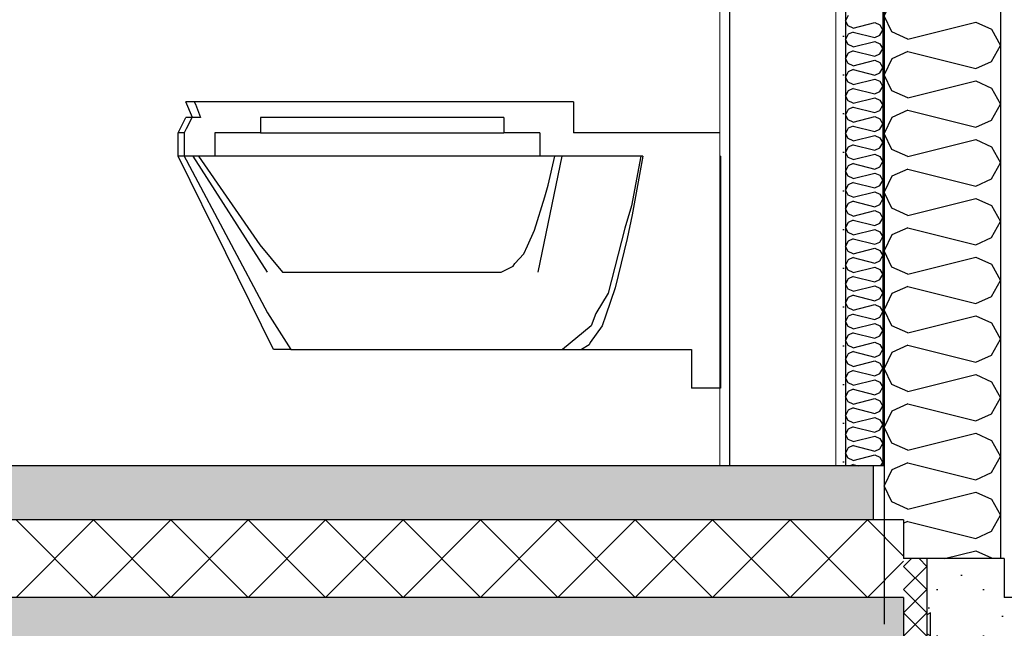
# Model space of a CAD drawing. Header units: millimetres. Extents: x -82116 to -59237, y -2070 to 13065.
# Tile 50 of 66: x -62595 to -61323, y 3610 to 4396. Entities that reach past the tile are written whole.
import ezdxf
from ezdxf.enums import TextEntityAlignment as Align

# ---------------------------------------------------------------- set-up
doc = ezdxf.new("R2010")
doc.units = ezdxf.units.MM
doc.header["$LTSCALE"] = 0.5
doc.header["$MEASUREMENT"] = 0
doc.linetypes.add('Akselinje', pattern=[1500, 1000, -200, 100, -200])
doc.linetypes.add('PLINE', pattern=[0])
for name, color, linetype in [('216- Direkte fundamentering', 7, 'Continuous'), ('216- Direkte fundamentering (Skravur)', 7, 'Continuous'), ('232- Ikke-bærende yttervegger', 7, 'Continuous'), ('232- Ikke-bærende yttervegger (Skravur)', 7, 'Continuous'), ('232- Ikke-bærende yttervegger (Skravur)(Nye konstruksjoner)', 7, 'Continuous'), ('232- Ikke-bærende yttervegger(Nye konstruksjoner)', 7, 'Continuous'), ('24-- Innervegger (Skravur)(Nye konstruksjoner)', 7, 'Continuous'), ('24-- Innervegger(Nye konstruksjoner)', 7, 'Continuous'), ('252- Gulv på grunn_ bunnplate', 7, 'Continuous'), ('252- Gulv på grunn_ bunnplate (Skravur)', 7, 'Continuous'), ('315- Utstyr for sanitærinstallasjoner(Nye konstruksjoner)', 7, 'Continuous'), ('82-- Modullinjer', 7, 'Continuous')]:
    doc.layers.add(name, color=color, linetype=linetype)
doc.layers.add('236- Innvendig kledning og overflate(Nye konstruksjoner)', color=7, linetype='Continuous', lineweight=0)
doc.styles.add('GENERATED_STYLE_1', font='arial.ttf')
pattern_1 = [(0, (0, 0), (0, 311.7692), [30, -150]), (0, (90, 155.9), (0, 311.7692), [30, -150]), (60, (0, 0), (-270, 155.8846), [30, -150]), (60, (180, 0), (-270, 155.8846), [30, -150]), (120, (30, 0), (270, 155.8846), [30, -150]), (120, (210, 0), (270, 155.8846), [30, -150]), (0, (0, 30), (0, 60.000002), [0, -60, 0, -90.000004]), (45, (30, 30), (-42.42641, 42.42641), [0, -45, 0, -75.000003])]
pattern_2 = [(270, (0, 0), (86.60254, 0), [0, -50]), (270, (43.3, -25), (86.60254, 0), [0, -50])]

# ---------------------------------------------------------------- blocks, each defined once
blk = doc.blocks.new('*X3')
at = {"layer": '216- Direkte fundamentering (Skravur)', "linetype": 'PLINE'}
for p, q in [((-61443.2, 3700), (-61453.2, 3690)), ((-61423.2, 3660), (-61453.2, 3690)), ((-61423.2, 3690), (-61453.2, 3660)), ((-61423.2, 3690), (-61433.2, 3700)), ((-61423.2, 3630), (-61453.2, 3660)), ((-61423.2, 3660), (-61453.2, 3630)), ((-61423.2, 3600), (-61453.2, 3630)), ((-61423.2, 3630), (-61453.2, 3600)), ((-61423.2, 3570), (-61453.2, 3600)), ((-61423.2, 3600), (-61453.2, 3570)), ((-61423.2, 3540), (-61453.2, 3570)), ((-61423.2, 3570), (-61453.2, 3540)), ((-61423.2, 3510), (-61453.2, 3540)), ((-61423.2, 3540), (-61453.2, 3510)), ((-61423.2, 3480), (-61453.2, 3510)), ((-61423.2, 3510), (-61453.2, 3480)), ((-61423.2, 3450), (-61453.2, 3480)), ((-61423.2, 3480), (-61453.2, 3450)), ((-61423.2, 3420), (-61453.2, 3450)), ((-61423.2, 3450), (-61453.2, 3420)), ((-61423.2, 3390), (-61453.2, 3420)), ((-61423.2, 3420), (-61453.2, 3390)), ((-61423.2, 3360), (-61453.2, 3390)), ((-61423.2, 3390), (-61453.2, 3360)), ((-61423.2, 3330), (-61453.2, 3360)), ((-61423.2, 3360), (-61453.2, 3330)), ((-61423.2, 3300), (-61453.2, 3330)), ((-61423.2, 3330), (-61453.2, 3300)), ((-61423.2, 3270), (-61453.2, 3300)), ((-61423.2, 3300), (-61453.2, 3270)), ((-61423.2, 3240), (-61453.2, 3270)), ((-61423.2, 3270), (-61453.2, 3240)), ((-61423.2, 3210), (-61453.2, 3240)), ((-61423.2, 3240), (-61453.2, 3210)), ((-61423.2, 3180), (-61453.2, 3210)), ((-61423.2, 3210), (-61453.2, 3180)), ((-61423.2, 3150), (-61453.2, 3180)), ((-61423.2, 3180), (-61453.2, 3150)), ((-61423.2, 3120), (-61453.2, 3150)), ((-61423.2, 3150), (-61453.2, 3120)), ((-61423.2, 3090), (-61453.2, 3120)), ((-61423.2, 3120), (-61453.2, 3090)), ((-61423.2, 3060), (-61453.2, 3090)), ((-61423.2, 3090), (-61453.2, 3060)), ((-61423.2, 3030), (-61453.2, 3060)), ((-61423.2, 3060), (-61453.2, 3030)), ((-61423.2, 3000), (-61453.2, 3030)), ((-61423.2, 3030), (-61453.2, 3000)), ((-61423.2, 2970), (-61453.2, 3000)), ((-61423.2, 3000), (-61453.2, 2970)), ((-61423.2, 2940), (-61453.2, 2970)), ((-61423.2, 2970), (-61453.2, 2940)), ((-61423.2, 2910), (-61453.2, 2940)), ((-61423.2, 2940), (-61453.2, 2910)), ((-61423.2, 2880), (-61453.2, 2910)), ((-61423.2, 2910), (-61453.2, 2880)), ((-61423.2, 2850), (-61453.2, 2880)), ((-61423.2, 2880), (-61453.2, 2850)), ((-61423.2, 2820), (-61453.2, 2850)), ((-61423.2, 2850), (-61453.2, 2820)), ((-61423.2, 2790), (-61453.2, 2820)), ((-61423.2, 2820), (-61453.2, 2790)), ((-61423.2, 2760), (-61453.2, 2790)), ((-61423.2, 2790), (-61453.2, 2760)), ((-61423.2, 2730), (-61453.2, 2760)), ((-61423.2, 2760), (-61453.2, 2730)), ((-61423.2, 2700), (-61453.2, 2730)), ((-61423.2, 2730), (-61453.2, 2700)), ((-61423.2, 2670), (-61453.2, 2700)), ((-61423.2, 2700), (-61453.2, 2670)), ((-61423.2, 2640), (-61453.2, 2670)), ((-61423.2, 2670), (-61453.2, 2640)), ((-61423.2, 2610), (-61453.2, 2640)), ((-61423.2, 2640), (-61453.2, 2610)), ((-61423.2, 2580), (-61453.2, 2610)), ((-61423.2, 2610), (-61453.2, 2580)), ((-61423.2, 2550), (-61453.2, 2580)), ((-61423.2, 2580), (-61453.2, 2550)), ((-61423.2, 2520), (-61453.2, 2550)), ((-61423.2, 2550), (-61453.2, 2520)), ((-61423.2, 2490), (-61453.2, 2520)), ((-61423.2, 2520), (-61453.2, 2490)), ((-61423.2, 2460), (-61453.2, 2490)), ((-61423.2, 2490), (-61453.2, 2460)), ((-61423.2, 2430), (-61453.2, 2460)), ((-61423.2, 2460), (-61453.2, 2430)), ((-61423.2, 2400), (-61453.2, 2430)), ((-61423.2, 2430), (-61453.2, 2400)), ((-61423.2, 2370), (-61453.2, 2400)), ((-61423.2, 2400), (-61453.2, 2370)), ((-61433.2, 2350), (-61453.2, 2370)), ((-61423.2, 2370), (-61443.2, 2350))]:
    blk.add_line(p, q, dxfattribs=at)
blk = doc.blocks.new('*X14')
at = {"layer": '232- Ikke-bærende yttervegger (Skravur)(Nye konstruksjoner)', "linetype": 'PLINE'}
for p, q in [((-61525, 4401.5), (-61528.2, 4394.9)), ((-61525, 4388.3), (-61528.2, 4394.9)), ((-61518.5, 4385.3), (-61490.4, 4392.4)), ((-61490.4, 4392.4), (-61483.9, 4389.4)), ((-61483.9, 4389.4), (-61480.2, 4382.8)), ((-61525, 4377.3), (-61528.2, 4370.6)), ((-61518.5, 4385.3), (-61525, 4388.3)), ((-61518.5, 4380.2), (-61525, 4377.3)), ((-61518.5, 4380.2), (-61490.4, 4373.2)), ((-61483.9, 4376.1), (-61480.2, 4382.8)), ((-61525, 4364), (-61528.2, 4370.6)), ((-61518.5, 4361), (-61525, 4364)), ((-61518.5, 4361), (-61490.4, 4368.1)), ((-61490.4, 4373.2), (-61483.9, 4376.1)), ((-61490.4, 4368.1), (-61483.9, 4365.1)), ((-61483.9, 4365.1), (-61480.2, 4358.5)), ((-61525, 4353), (-61528.2, 4346.3)), ((-61518.5, 4355.9), (-61525, 4353)), ((-61518.5, 4355.9), (-61490.4, 4348.9)), ((-61490.4, 4348.9), (-61483.9, 4351.9)), ((-61483.9, 4351.9), (-61480.2, 4358.5)), ((-61525, 4339.7), (-61528.2, 4346.3)), ((-61518.5, 4336.8), (-61525, 4339.7)), ((-61518.5, 4336.8), (-61490.4, 4343.8)), ((-61490.4, 4343.8), (-61483.9, 4340.8)), ((-61483.9, 4340.8), (-61480.2, 4334.2)), ((-61525, 4328.7), (-61528.2, 4322.1)), ((-61518.5, 4331.7), (-61525, 4328.7)), ((-61518.5, 4331.7), (-61490.4, 4324.6)), ((-61490.4, 4324.6), (-61483.9, 4327.6)), ((-61483.9, 4327.6), (-61480.2, 4334.2)), ((-61525, 4315.4), (-61528.2, 4322.1)), ((-61518.5, 4312.5), (-61525, 4315.4)), ((-61518.5, 4312.5), (-61490.4, 4319.5)), ((-61490.4, 4319.5), (-61483.9, 4316.6)), ((-61483.9, 4316.6), (-61480.2, 4309.9)), ((-61525, 4304.4), (-61528.2, 4297.8)), ((-61518.5, 4307.4), (-61525, 4304.4)), ((-61518.5, 4307.4), (-61490.4, 4300.3)), ((-61490.4, 4300.3), (-61483.9, 4303.3)), ((-61483.9, 4303.3), (-61480.2, 4309.9)), ((-61525, 4291.2), (-61528.2, 4297.8)), ((-61518.5, 4288.2), (-61525, 4291.2)), ((-61518.5, 4288.2), (-61490.4, 4295.2)), ((-61490.4, 4295.2), (-61483.9, 4292.3)), ((-61483.9, 4292.3), (-61480.2, 4285.6)), ((-61525, 4280.1), (-61528.2, 4273.5)), ((-61518.5, 4283.1), (-61525, 4280.1)), ((-61518.5, 4283.1), (-61490.4, 4276.1)), ((-61490.4, 4276.1), (-61483.9, 4279)), ((-61483.9, 4279), (-61480.2, 4285.6)), ((-61525, 4266.9), (-61528.2, 4273.5)), ((-61518.5, 4263.9), (-61525, 4266.9)), ((-61518.5, 4263.9), (-61490.4, 4271)), ((-61490.4, 4271), (-61483.9, 4268)), ((-61483.9, 4268), (-61480.2, 4261.4)), ((-61525, 4255.9), (-61528.2, 4249.2)), ((-61525, 4242.6), (-61528.2, 4249.2)), ((-61518.5, 4258.8), (-61525, 4255.9)), ((-61518.5, 4258.8), (-61490.4, 4251.8)), ((-61490.4, 4251.8), (-61483.9, 4254.7)), ((-61483.9, 4254.7), (-61480.2, 4261.4)), ((-61518.5, 4239.6), (-61525, 4242.6)), ((-61518.5, 4239.6), (-61490.4, 4246.7)), ((-61490.4, 4246.7), (-61483.9, 4243.7)), ((-61483.9, 4243.7), (-61480.2, 4237.1)), ((-61483.9, 4230.5), (-61480.2, 4237.1)), ((-61525, 4231.6), (-61528.2, 4224.9)), ((-61525, 4218.3), (-61528.2, 4224.9)), ((-61518.5, 4234.5), (-61525, 4231.6)), ((-61518.5, 4234.5), (-61490.4, 4227.5)), ((-61490.4, 4227.5), (-61483.9, 4230.5)), ((-61518.5, 4215.4), (-61525, 4218.3)), ((-61518.5, 4215.4), (-61490.4, 4222.4)), ((-61490.4, 4222.4), (-61483.9, 4219.4)), ((-61483.9, 4219.4), (-61480.2, 4212.8)), ((-61483.9, 4206.2), (-61480.2, 4212.8)), ((-61525, 4207.3), (-61528.2, 4200.7)), ((-61525, 4194), (-61528.2, 4200.7)), ((-61518.5, 4210.3), (-61525, 4207.3)), ((-61518.5, 4210.3), (-61490.4, 4203.2)), ((-61490.4, 4203.2), (-61483.9, 4206.2)), ((-61518.5, 4191.1), (-61525, 4194)), ((-61518.5, 4186), (-61525, 4183)), ((-61518.5, 4191.1), (-61490.4, 4198.1)), ((-61518.5, 4186), (-61490.4, 4178.9)), ((-61490.4, 4198.1), (-61483.9, 4195.2)), ((-61483.9, 4195.2), (-61480.2, 4188.5)), ((-61483.9, 4181.9), (-61480.2, 4188.5)), ((-61525, 4183), (-61528.2, 4176.4)), ((-61525, 4169.7), (-61528.2, 4176.4)), ((-61518.5, 4166.8), (-61490.4, 4173.8)), ((-61490.4, 4178.9), (-61483.9, 4181.9)), ((-61490.4, 4173.8), (-61483.9, 4170.9)), ((-61518.5, 4166.8), (-61525, 4169.7)), ((-61518.5, 4161.7), (-61525, 4158.7)), ((-61518.5, 4161.7), (-61490.4, 4154.6)), ((-61483.9, 4170.9), (-61480.2, 4164.2)), ((-61483.9, 4157.6), (-61480.2, 4164.2)), ((-61525, 4158.7), (-61528.2, 4152.1)), ((-61525, 4145.5), (-61528.2, 4152.1)), ((-61518.5, 4142.5), (-61490.4, 4149.5)), ((-61490.4, 4154.6), (-61483.9, 4157.6)), ((-61490.4, 4149.5), (-61483.9, 4146.6)), ((-61518.5, 4142.5), (-61525, 4145.5)), ((-61518.5, 4137.4), (-61525, 4134.4)), ((-61518.5, 4137.4), (-61490.4, 4130.4)), ((-61483.9, 4146.6), (-61480.2, 4140)), ((-61483.9, 4133.3), (-61480.2, 4140)), ((-61525, 4134.4), (-61528.2, 4127.8)), ((-61525, 4121.2), (-61528.2, 4127.8)), ((-61518.5, 4118.2), (-61490.4, 4125.3)), ((-61490.4, 4130.4), (-61483.9, 4133.3)), ((-61490.4, 4125.3), (-61483.9, 4122.3)), ((-61483.9, 4122.3), (-61480.2, 4115.7)), ((-61525, 4110.2), (-61528.2, 4103.5)), ((-61518.5, 4118.2), (-61525, 4121.2)), ((-61518.5, 4113.1), (-61525, 4110.2)), ((-61518.5, 4113.1), (-61490.4, 4106.1)), ((-61483.9, 4109), (-61480.2, 4115.7)), ((-61525, 4096.9), (-61528.2, 4103.5)), ((-61518.5, 4093.9), (-61525, 4096.9)), ((-61518.5, 4093.9), (-61490.4, 4101)), ((-61490.4, 4106.1), (-61483.9, 4109)), ((-61490.4, 4101), (-61483.9, 4098)), ((-61483.9, 4098), (-61480.2, 4091.4)), ((-61525, 4085.9), (-61528.2, 4079.3)), ((-61518.5, 4088.8), (-61525, 4085.9)), ((-61518.5, 4088.8), (-61490.4, 4081.8)), ((-61490.4, 4081.8), (-61483.9, 4084.8)), ((-61483.9, 4084.8), (-61480.2, 4091.4)), ((-61525, 4072.6), (-61528.2, 4079.3)), ((-61518.5, 4069.7), (-61525, 4072.6)), ((-61518.5, 4069.7), (-61490.4, 4076.7)), ((-61490.4, 4076.7), (-61483.9, 4073.7)), ((-61483.9, 4073.7), (-61480.2, 4067.1)), ((-61525, 4061.6), (-61528.2, 4055)), ((-61518.5, 4064.6), (-61525, 4061.6)), ((-61518.5, 4064.6), (-61490.4, 4057.5)), ((-61490.4, 4057.5), (-61483.9, 4060.5)), ((-61483.9, 4060.5), (-61480.2, 4067.1)), ((-61525, 4048.3), (-61528.2, 4055)), ((-61518.5, 4045.4), (-61525, 4048.3)), ((-61518.5, 4045.4), (-61490.4, 4052.4)), ((-61490.4, 4052.4), (-61483.9, 4049.5)), ((-61483.9, 4049.5), (-61480.2, 4042.8)), ((-61525, 4037.3), (-61528.2, 4030.7)), ((-61518.5, 4040.3), (-61525, 4037.3)), ((-61518.5, 4040.3), (-61490.4, 4033.2)), ((-61490.4, 4033.2), (-61483.9, 4036.2)), ((-61483.9, 4036.2), (-61480.2, 4042.8)), ((-61525, 4024.1), (-61528.2, 4030.7)), ((-61518.5, 4021.1), (-61525, 4024.1)), ((-61518.5, 4021.1), (-61490.4, 4028.1)), ((-61490.4, 4028.1), (-61483.9, 4025.2)), ((-61483.9, 4025.2), (-61480.2, 4018.6)), ((-61525, 4013), (-61528.2, 4006.4)), ((-61518.5, 4016), (-61525, 4013)), ((-61518.5, 4016), (-61490.4, 4009)), ((-61490.4, 4009), (-61483.9, 4011.9)), ((-61483.9, 4011.9), (-61480.2, 4018.6)), ((-61525, 3999.8), (-61528.2, 4006.4)), ((-61518.5, 3996.8), (-61525, 3999.8)), ((-61518.5, 3996.8), (-61490.4, 4003.9)), ((-61490.4, 4003.9), (-61483.9, 4000.9)), ((-61483.9, 4000.9), (-61480.2, 3994.3)), ((-61525, 3988.8), (-61528.2, 3982.1)), ((-61525, 3975.5), (-61528.2, 3982.1)), ((-61518.5, 3991.7), (-61525, 3988.8)), ((-61518.5, 3991.7), (-61490.4, 3984.7)), ((-61490.4, 3984.7), (-61483.9, 3987.6)), ((-61483.9, 3987.6), (-61480.2, 3994.3)), ((-61518.5, 3972.5), (-61525, 3975.5)), ((-61518.5, 3972.5), (-61490.4, 3979.6)), ((-61490.4, 3979.6), (-61483.9, 3976.6)), ((-61483.9, 3976.6), (-61480.2, 3970)), ((-61483.9, 3963.4), (-61480.2, 3970)), ((-61525, 3964.5), (-61528.2, 3957.8)), ((-61525, 3951.2), (-61528.2, 3957.8)), ((-61518.5, 3967.4), (-61525, 3964.5)), ((-61518.5, 3967.4), (-61490.4, 3960.4)), ((-61490.4, 3960.4), (-61483.9, 3963.4)), ((-61518.5, 3948.3), (-61525, 3951.2)), ((-61518.5, 3948.3), (-61490.4, 3955.3)), ((-61490.4, 3955.3), (-61483.9, 3952.3)), ((-61483.9, 3952.3), (-61480.2, 3945.7)), ((-61483.9, 3939.1), (-61480.2, 3945.7)), ((-61525, 3940.2), (-61528.2, 3933.6)), ((-61525, 3926.9), (-61528.2, 3933.6)), ((-61518.5, 3943.2), (-61525, 3940.2)), ((-61518.5, 3943.2), (-61490.4, 3936.1)), ((-61518.5, 3924), (-61490.4, 3931)), ((-61490.4, 3936.1), (-61483.9, 3939.1)), ((-61490.4, 3931), (-61483.9, 3928.1)), ((-61518.5, 3924), (-61525, 3926.9)), ((-61518.5, 3918.9), (-61525, 3915.9)), ((-61518.5, 3918.9), (-61490.4, 3911.8)), ((-61483.9, 3928.1), (-61480.2, 3921.4)), ((-61483.9, 3914.8), (-61480.2, 3921.4)), ((-61525, 3915.9), (-61528.2, 3909.3)), ((-61525, 3902.7), (-61528.2, 3909.3)), ((-61518.5, 3899.7), (-61490.4, 3906.7)), ((-61490.4, 3911.8), (-61483.9, 3914.8)), ((-61490.4, 3906.7), (-61483.9, 3903.8)), ((-61518.5, 3899.7), (-61525, 3902.7)), ((-61518.5, 3894.6), (-61525, 3891.6)), ((-61518.5, 3894.6), (-61490.4, 3887.6)), ((-61483.9, 3903.8), (-61480.2, 3897.1)), ((-61483.9, 3890.5), (-61480.2, 3897.1)), ((-61525, 3891.6), (-61528.2, 3885)), ((-61525, 3878.4), (-61528.2, 3885)), ((-61518.5, 3875.4), (-61490.4, 3882.5)), ((-61490.4, 3887.6), (-61483.9, 3890.5)), ((-61490.4, 3882.5), (-61483.9, 3879.5)), ((-61518.5, 3875.4), (-61525, 3878.4)), ((-61518.5, 3870.3), (-61525, 3867.4)), ((-61518.5, 3870.3), (-61490.4, 3863.3)), ((-61483.9, 3879.5), (-61480.2, 3872.9)), ((-61483.9, 3866.2), (-61480.2, 3872.9)), ((-61525, 3867.4), (-61528.2, 3860.7)), ((-61525, 3854.1), (-61528.2, 3860.7)), ((-61518.5, 3851.1), (-61490.4, 3858.2)), ((-61490.4, 3863.3), (-61483.9, 3866.2)), ((-61490.4, 3858.2), (-61483.9, 3855.2)), ((-61483.9, 3855.2), (-61480.2, 3848.6)), ((-61525, 3843.1), (-61528.2, 3836.4)), ((-61518.5, 3851.1), (-61525, 3854.1)), ((-61518.5, 3846), (-61525, 3843.1)), ((-61518.5, 3846), (-61490.4, 3839)), ((-61483.9, 3842), (-61480.2, 3848.6)), ((-61525, 3829.8), (-61528.2, 3836.4)), ((-61518.5, 3826.9), (-61525, 3829.8)), ((-61518.5, 3826.9), (-61490.4, 3833.9)), ((-61490.4, 3839), (-61483.9, 3842)), ((-61490.4, 3833.9), (-61483.9, 3830.9)), ((-61483.9, 3830.9), (-61480.2, 3824.3)), ((-61518.5, 3821.7), (-61522.4, 3820)), ((-61518.5, 3821.7), (-61511.5, 3820)), ((-61482.6, 3820), (-61480.2, 3824.3))]:
    blk.add_line(p, q, dxfattribs=at)
blk = doc.blocks.new('*X16')
at = {"layer": '232- Ikke-bærende yttervegger (Skravur)', "linetype": 'PLINE'}
for p, q in [((-61468.4, 5214.9), (-61470.8, 5220)), ((-61448, 5205.7), (-61390.8, 5220)), ((-61343.2, 5220), (-61339.7, 5218.4)), ((-61339.7, 5218.4), (-61328.2, 5197.7)), ((-61448, 5205.7), (-61468.4, 5214.9)), ((-61339.7, 5177), (-61328.2, 5197.7)), ((-61468.4, 5180.5), (-61478.2, 5159.8)), ((-61448, 5189.7), (-61468.4, 5180.5)), ((-61448, 5189.7), (-61360, 5167.7)), ((-61360, 5167.7), (-61339.7, 5177)), ((-61468.4, 5139), (-61478.2, 5159.8)), ((-61448, 5129.8), (-61360, 5151.8)), ((-61360, 5151.8), (-61339.7, 5142.6)), ((-61339.7, 5142.6), (-61328.2, 5121.8)), ((-61448, 5129.8), (-61468.4, 5139)), ((-61339.7, 5101.1), (-61328.2, 5121.8)), ((-61468.4, 5104.6), (-61478.2, 5083.9)), ((-61448, 5113.9), (-61468.4, 5104.6)), ((-61448, 5113.9), (-61360, 5091.9)), ((-61360, 5091.9), (-61339.7, 5101.1)), ((-61468.4, 5063.2), (-61478.2, 5083.9)), ((-61448, 5053.9), (-61360, 5075.9)), ((-61360, 5075.9), (-61339.7, 5066.7)), ((-61339.7, 5066.7), (-61328.2, 5046)), ((-61448, 5053.9), (-61468.4, 5063.2)), ((-61448, 5038), (-61468.4, 5028.7)), ((-61448, 5038), (-61360, 5016)), ((-61339.7, 5025.2), (-61328.2, 5046)), ((-61468.4, 5028.7), (-61478.2, 5008)), ((-61360, 5016), (-61339.7, 5025.2)), ((-61468.4, 4987.3), (-61478.2, 5008)), ((-61448, 4978), (-61360, 5000)), ((-61360, 5000), (-61339.7, 4990.8)), ((-61448, 4978), (-61468.4, 4987.3)), ((-61339.7, 4990.8), (-61328.2, 4970.1)), ((-61448, 4962.1), (-61468.4, 4952.9)), ((-61448, 4962.1), (-61360, 4940.1)), ((-61339.7, 4949.4), (-61328.2, 4970.1)), ((-61468.4, 4952.9), (-61478.2, 4932.1)), ((-61360, 4940.1), (-61339.7, 4949.4)), ((-61468.4, 4911.4), (-61478.2, 4932.1)), ((-61448, 4902.2), (-61360, 4924.2)), ((-61360, 4924.2), (-61339.7, 4914.9)), ((-61448, 4902.2), (-61468.4, 4911.4)), ((-61339.7, 4914.9), (-61328.2, 4894.2)), ((-61448, 4886.2), (-61468.4, 4877)), ((-61448, 4886.2), (-61360, 4864.2)), ((-61339.7, 4873.5), (-61328.2, 4894.2)), ((-61468.4, 4877), (-61478.2, 4856.3)), ((-61360, 4864.2), (-61339.7, 4873.5)), ((-61468.4, 4835.5), (-61478.2, 4856.3)), ((-61448, 4826.3), (-61360, 4848.3)), ((-61360, 4848.3), (-61339.7, 4839)), ((-61448, 4826.3), (-61468.4, 4835.5)), ((-61339.7, 4839), (-61328.2, 4818.3)), ((-61448, 4810.3), (-61468.4, 4801.1)), ((-61448, 4810.3), (-61360, 4788.3)), ((-61339.7, 4797.6), (-61328.2, 4818.3)), ((-61468.4, 4801.1), (-61478.2, 4780.4)), ((-61360, 4788.3), (-61339.7, 4797.6)), ((-61468.4, 4759.7), (-61478.2, 4780.4)), ((-61448, 4750.4), (-61360, 4772.4)), ((-61360, 4772.4), (-61339.7, 4763.2)), ((-61448, 4750.4), (-61468.4, 4759.7)), ((-61339.7, 4763.2), (-61328.2, 4742.4)), ((-61448, 4734.5), (-61468.4, 4725.2)), ((-61448, 4734.5), (-61360, 4712.5)), ((-61339.7, 4721.7), (-61328.2, 4742.4)), ((-61468.4, 4725.2), (-61478.2, 4704.5)), ((-61360, 4712.5), (-61339.7, 4721.7)), ((-61468.4, 4683.8), (-61478.2, 4704.5)), ((-61448, 4674.5), (-61360, 4696.5)), ((-61360, 4696.5), (-61339.7, 4687.3)), ((-61448, 4674.5), (-61468.4, 4683.8)), ((-61339.7, 4687.3), (-61328.2, 4666.6)), ((-61448, 4658.6), (-61468.4, 4649.3)), ((-61448, 4658.6), (-61360, 4636.6)), ((-61339.7, 4645.8), (-61328.2, 4666.6)), ((-61468.4, 4649.3), (-61478.2, 4628.6)), ((-61360, 4636.6), (-61339.7, 4645.8)), ((-61468.4, 4607.9), (-61478.2, 4628.6)), ((-61448, 4598.6), (-61360, 4620.6)), ((-61360, 4620.6), (-61339.7, 4611.4)), ((-61448, 4598.6), (-61468.4, 4607.9)), ((-61339.7, 4611.4), (-61328.2, 4590.7)), ((-61448, 4582.7), (-61468.4, 4573.5)), ((-61448, 4582.7), (-61360, 4560.7)), ((-61339.7, 4570), (-61328.2, 4590.7)), ((-61468.4, 4573.5), (-61478.2, 4552.7)), ((-61360, 4560.7), (-61339.7, 4570)), ((-61468.4, 4532), (-61478.2, 4552.7)), ((-61448, 4522.8), (-61360, 4544.8)), ((-61360, 4544.8), (-61339.7, 4535.5)), ((-61448, 4522.8), (-61468.4, 4532)), ((-61339.7, 4535.5), (-61328.2, 4514.8)), ((-61448, 4506.8), (-61468.4, 4497.6)), ((-61448, 4506.8), (-61360, 4484.8)), ((-61339.7, 4494.1), (-61328.2, 4514.8)), ((-61468.4, 4497.6), (-61478.2, 4476.9)), ((-61360, 4484.8), (-61339.7, 4494.1)), ((-61468.4, 4456.1), (-61478.2, 4476.9)), ((-61448, 4446.9), (-61360, 4468.9)), ((-61360, 4468.9), (-61339.7, 4459.6)), ((-61448, 4446.9), (-61468.4, 4456.1)), ((-61339.7, 4459.6), (-61328.2, 4438.9)), ((-61448, 4430.9), (-61468.4, 4421.7)), ((-61448, 4430.9), (-61360, 4409)), ((-61339.7, 4418.2), (-61328.2, 4438.9)), ((-61468.4, 4421.7), (-61478.2, 4401)), ((-61360, 4409), (-61339.7, 4418.2)), ((-61468.4, 4380.3), (-61478.2, 4401)), ((-61448, 4371), (-61360, 4393)), ((-61360, 4393), (-61339.7, 4383.8)), ((-61448, 4371), (-61468.4, 4380.3)), ((-61339.7, 4383.8), (-61328.2, 4363)), ((-61448, 4355.1), (-61468.4, 4345.8)), ((-61448, 4355.1), (-61360, 4333.1)), ((-61339.7, 4342.3), (-61328.2, 4363)), ((-61468.4, 4345.8), (-61478.2, 4325.1)), ((-61360, 4333.1), (-61339.7, 4342.3)), ((-61468.4, 4304.4), (-61478.2, 4325.1)), ((-61448, 4295.1), (-61360, 4317.1)), ((-61360, 4317.1), (-61339.7, 4307.9)), ((-61448, 4295.1), (-61468.4, 4304.4)), ((-61339.7, 4307.9), (-61328.2, 4287.2)), ((-61448, 4279.2), (-61468.4, 4269.9)), ((-61448, 4279.2), (-61360, 4257.2)), ((-61339.7, 4266.4), (-61328.2, 4287.2)), ((-61468.4, 4269.9), (-61478.2, 4249.2)), ((-61360, 4257.2), (-61339.7, 4266.4)), ((-61468.4, 4228.5), (-61478.2, 4249.2)), ((-61448, 4219.3), (-61360, 4241.3)), ((-61360, 4241.3), (-61339.7, 4232)), ((-61448, 4219.3), (-61468.4, 4228.5)), ((-61339.7, 4232), (-61328.2, 4211.3)), ((-61339.7, 4190.6), (-61328.2, 4211.3)), ((-61448, 4203.3), (-61468.4, 4194.1)), ((-61448, 4203.3), (-61360, 4181.3)), ((-61468.4, 4194.1), (-61478.2, 4173.3)), ((-61360, 4181.3), (-61339.7, 4190.6)), ((-61468.4, 4152.6), (-61478.2, 4173.3)), ((-61448, 4143.4), (-61360, 4165.4)), ((-61360, 4165.4), (-61339.7, 4156.1)), ((-61448, 4143.4), (-61468.4, 4152.6)), ((-61339.7, 4156.1), (-61328.2, 4135.4)), ((-61339.7, 4114.7), (-61328.2, 4135.4)), ((-61448, 4127.4), (-61468.4, 4118.2)), ((-61448, 4127.4), (-61360, 4105.4)), ((-61468.4, 4118.2), (-61478.2, 4097.5)), ((-61360, 4105.4), (-61339.7, 4114.7)), ((-61468.4, 4076.7), (-61478.2, 4097.5)), ((-61448, 4067.5), (-61360, 4089.5)), ((-61360, 4089.5), (-61339.7, 4080.2)), ((-61448, 4067.5), (-61468.4, 4076.7)), ((-61339.7, 4080.2), (-61328.2, 4059.5)), ((-61339.7, 4038.8), (-61328.2, 4059.5)), ((-61448, 4051.6), (-61468.4, 4042.3)), ((-61448, 4051.6), (-61360, 4029.6)), ((-61468.4, 4042.3), (-61478.2, 4021.6)), ((-61360, 4029.6), (-61339.7, 4038.8)), ((-61468.4, 4000.9), (-61478.2, 4021.6)), ((-61448, 3991.6), (-61360, 4013.6)), ((-61360, 4013.6), (-61339.7, 4004.4)), ((-61448, 3991.6), (-61468.4, 4000.9)), ((-61339.7, 4004.4), (-61328.2, 3983.6)), ((-61339.7, 3962.9), (-61328.2, 3983.6)), ((-61448, 3975.7), (-61468.4, 3966.4)), ((-61448, 3975.7), (-61360, 3953.7)), ((-61468.4, 3966.4), (-61478.2, 3945.7)), ((-61360, 3953.7), (-61339.7, 3962.9)), ((-61468.4, 3925), (-61478.2, 3945.7)), ((-61448, 3915.7), (-61360, 3937.7)), ((-61360, 3937.7), (-61339.7, 3928.5)), ((-61448, 3915.7), (-61468.4, 3925)), ((-61339.7, 3928.5), (-61328.2, 3907.8)), ((-61339.7, 3887), (-61328.2, 3907.8)), ((-61448, 3899.8), (-61468.4, 3890.5)), ((-61448, 3899.8), (-61360, 3877.8)), ((-61468.4, 3890.5), (-61478.2, 3869.8)), ((-61360, 3877.8), (-61339.7, 3887)), ((-61468.4, 3849.1), (-61478.2, 3869.8)), ((-61448, 3839.9), (-61360, 3861.9)), ((-61360, 3861.9), (-61339.7, 3852.6)), ((-61448, 3839.9), (-61468.4, 3849.1)), ((-61339.7, 3852.6), (-61328.2, 3831.9)), ((-61339.7, 3811.2), (-61328.2, 3831.9)), ((-61448, 3823.9), (-61468.4, 3814.7)), ((-61448, 3823.9), (-61360, 3801.9)), ((-61468.4, 3814.7), (-61478.2, 3793.9)), ((-61360, 3801.9), (-61339.7, 3811.2)), ((-61468.4, 3773.2), (-61478.2, 3793.9)), ((-61448, 3764), (-61360, 3786)), ((-61360, 3786), (-61339.7, 3776.7)), ((-61448, 3764), (-61468.4, 3773.2)), ((-61339.7, 3776.7), (-61328.2, 3756)), ((-61339.7, 3735.3), (-61328.2, 3756)), ((-61448, 3748), (-61453.2, 3745.7)), ((-61448, 3748), (-61360, 3726)), ((-61360, 3726), (-61339.7, 3735.3)), ((-61400.4, 3700), (-61360, 3710.1)), ((-61360, 3710.1), (-61339.7, 3700.9)), ((-61339.7, 3700.9), (-61339.2, 3700))]:
    blk.add_line(p, q, dxfattribs=at)
blk = doc.blocks.new('*X35')
at = {"layer": '252- Gulv på grunn_ bunnplate (Skravur)', "linetype": 'PLINE'}
for p, q in [((-62600, 3650), (-62500, 3750)), ((-62500, 3650), (-62600, 3750)), ((-62500, 3650), (-62400, 3750)), ((-62400, 3650), (-62500, 3750)), ((-62400, 3650), (-62300, 3750)), ((-62300, 3650), (-62400, 3750)), ((-62300, 3650), (-62200, 3750)), ((-62200, 3650), (-62300, 3750)), ((-62200, 3650), (-62100, 3750)), ((-62100, 3650), (-62200, 3750)), ((-62100, 3650), (-62000, 3750)), ((-62000, 3650), (-62100, 3750)), ((-62000, 3650), (-61900, 3750)), ((-61900, 3650), (-62000, 3750)), ((-61900, 3650), (-61800, 3750)), ((-61800, 3650), (-61900, 3750)), ((-61800, 3650), (-61700, 3750)), ((-61700, 3650), (-61800, 3750)), ((-61700, 3650), (-61600, 3750)), ((-61600, 3650), (-61700, 3750)), ((-61600, 3650), (-61500, 3750)), ((-61500, 3650), (-61600, 3750)), ((-61453.2, 3703.2), (-61500, 3750)), ((-61500, 3650), (-61453.2, 3696.8))]:
    blk.add_line(p, q, dxfattribs=at)
blk = doc.blocks.new('Standard grid marker[2]', base_point=(-61478.2, 12565.5))
at = {"layer": '82-- Modullinjer', "linetype": 'Akselinje'}
blk.add_line((-61478.2, 12365.5), (-61478.2, 1550), dxfattribs=at)
at = {"layer": '82-- Modullinjer', "style": 'GENERATED_STYLE_1'}
for tag, p in [('AC_MarkerText_1_0', (-61478.2, 12903)), ('AC_MarkerText_1_1', (-61478.2, 1187.5))]:
    blk.add_attdef(tag, text='', height=175, rotation=360, dxfattribs=at).set_placement(p, align=Align.TOP_CENTER)

msp = doc.modelspace()

# ---------------------------------------------------------------- hatches: boundary and pattern name
at = {"layer": '216- Direkte fundamentering (Skravur)', "linetype": 'Continuous'}
h = msp.add_hatch(dxfattribs=at)
h.set_pattern_fill('Betong_strukturell', color=256, style=0, pattern_type=2)
h.set_pattern_definition([(90, (0, 0), (-311.7692, 0), [30, -150]), (90, (-155.9, 90), (-311.7692, 0), [30, -150]), (150, (0, 0), (155.8846, 270), [30, -150]), (150, (1e-14, 180), (155.8846, 270), [30, -150]), (210, (2e-15, 30), (-155.8846, 270), [30, -150]), (210, (1e-14, 210), (-155.8846, 270), [30, -150]), (90, (-30, 2e-15), (-60, 0), [0, -60, 0, -90]), (135, (-30, 30), (42.42641, 42.42641), [0, -45, 0, -75.000003])])
h.paths.add_polyline_path([(-61423.2, 3700), (-61423.2, 2350), (-61203.2, 2350), (-61203.2, 3650), (-61323.2, 3650), (-61323.2, 3700)])
at = {"layer": '232- Ikke-bærende yttervegger (Skravur)(Nye konstruksjoner)', "linetype": 'Continuous'}
h = msp.add_hatch(dxfattribs=at)
h.set_pattern_fill('Gips', color=256, style=0, pattern_type=2)
h.set_pattern_definition(pattern_2)
h.paths.add_polyline_path([(-61528.2, 6310), (-61540.7, 6310), (-61540.7, 3820), (-61528.2, 3820)])
msp.add_hatch(color=256, dxfattribs=at).paths.add_polyline_path([(-61478.2, 6310), (-61480.2, 6310), (-61480.2, 3820), (-61478.2, 3820)])
at = {"layer": '24-- Innervegger (Skravur)(Nye konstruksjoner)', "linetype": 'Continuous'}
h = msp.add_hatch(dxfattribs=at)
h.set_pattern_fill('Gips', color=256, style=0, pattern_type=2)
h.set_pattern_definition(pattern_2)
h.paths.add_polyline_path([(-61690.7, 3820), (-61678.2, 3820), (-61678.2, 6320), (-61690.7, 6320)])
at = {"layer": '252- Gulv på grunn_ bunnplate (Skravur)', "linetype": 'Continuous'}
h = msp.add_hatch(dxfattribs=at)
h.set_pattern_fill('Betong_strukturell', color=256, style=0, pattern_type=2)
h.set_pattern_definition(pattern_1)
h.paths.add_polyline_path([(-70768.2, 3750), (-61492.7, 3750), (-61492.7, 3820), (-70768.2, 3820)])
h = msp.add_hatch(dxfattribs=at)
h.set_pattern_fill('Betong_strukturell', color=256, style=0, pattern_type=2)
h.set_pattern_definition(pattern_1)
h.paths.add_polyline_path([(-77588.2, 3570), (-61453.2, 3570), (-61453.2, 3650), (-77588.2, 3650)])

# ---------------------------------------------------------------- linework, layer by layer
at = {"layer": '216- Direkte fundamentering', "linetype": 'PLINE'}
for p, q in [((-61423.2, 3700), (-61423.2, 2350)), ((-61323.2, 3700), (-61328.2, 3700)), ((-61323.2, 3700), (-61323.2, 3650)), ((-61303.2, 3650), (-61323.2, 3650))]:
    msp.add_line(p, q, dxfattribs=at)
at = {"layer": '232- Ikke-bærende yttervegger', "linetype": 'PLINE'}
for p, q in [((-61478.2, 5220), (-61478.2, 3820)), ((-61328.2, 4720), (-61328.2, 3700)), ((-61478.2, 3820), (-61478.2, 3750)), ((-61453.2, 3750), (-61478.2, 3750)), ((-61453.2, 3750), (-61453.2, 3700))]:
    msp.add_line(p, q, dxfattribs=at)
at = {"layer": '232- Ikke-bærende yttervegger', "linetype": 'PLINE', "flags": 128}
msp.add_lwpolyline([(-61328.2, 3700), (-61423.2, 3700), (-61453.2, 3700)], dxfattribs=at)
at = {"layer": '232- Ikke-bærende yttervegger(Nye konstruksjoner)', "linetype": 'PLINE'}
msp.add_line((-61480.2, 6310), (-61480.2, 3820), dxfattribs=at)
at = {"layer": '232- Ikke-bærende yttervegger(Nye konstruksjoner)', "linetype": 'PLINE', "flags": 128}
msp.add_lwpolyline([(-61478.2, 3820), (-61480.2, 3820), (-61492.7, 3820)], dxfattribs=at)
at = {"layer": '236- Innvendig kledning og overflate(Nye konstruksjoner)', "linetype": 'PLINE'}
for p, q in [((-61540.7, 6310), (-61540.7, 3820)), ((-61690.7, 4856), (-61690.7, 4250)), ((-61690.7, 4250), (-61690.7, 4220)), ((-61690.7, 4220), (-61690.7, 3820))]:
    msp.add_line(p, q, dxfattribs=at)
at = {"layer": '24-- Innervegger(Nye konstruksjoner)', "linetype": 'PLINE'}
msp.add_line((-61678.2, 6320), (-61678.2, 3820), dxfattribs=at)
at = {"layer": '24-- Innervegger(Nye konstruksjoner)', "linetype": 'PLINE', "flags": 128}
msp.add_lwpolyline([(-61528.2, 6320), (-61528.2, 6310), (-61528.2, 3820)], dxfattribs=at)
at = {"layer": '252- Gulv på grunn_ bunnplate', "linetype": 'PLINE'}
for p, q in [((-61690.7, 3820), (-63860.7, 3820)), ((-61492.7, 3820), (-61492.7, 3750)), ((-61492.7, 3750), (-66923.2, 3750)), ((-61478.2, 3750), (-61492.7, 3750)), ((-61453.2, 3650), (-66923.2, 3650)), ((-61453.2, 3650), (-61453.2, 3570))]:
    msp.add_line(p, q, dxfattribs=at)
at = {"layer": '252- Gulv på grunn_ bunnplate', "linetype": 'PLINE', "flags": 128}
msp.add_lwpolyline([(-61492.7, 3820), (-61528.2, 3820), (-61540.7, 3820), (-61678.2, 3820), (-61690.7, 3820)], dxfattribs=at)
at = {"layer": '315- Utstyr for sanitærinstallasjoner(Nye konstruksjoner)', "linetype": 'PLINE'}
for p, q in [((-62373.3, 4290), (-62380.8, 4290)), ((-62372, 4270), (-62380.8, 4290)), ((-62369.7, 4290), (-62373.3, 4290)), ((-61879.8, 4290), (-62369.7, 4290)), ((-62390.7, 4250), (-62380.8, 4270)), ((-62373.3, 4270), (-62380.8, 4270)), ((-62372.4, 4270), (-62373.3, 4270)), ((-62361.6, 4270), (-62372.4, 4270)), ((-62284, 4270), (-62284, 4250)), ((-61970, 4270), (-62284, 4270)), ((-61970, 4270), (-61970, 4250)), ((-62382.9, 4250), (-62390.7, 4250)), ((-62390.7, 4220), (-62390.7, 4250)), ((-62382.9, 4250), (-62382.9, 4220)), ((-62343.3, 4250), (-62343.3, 4220)), ((-62284, 4250), (-62343.3, 4250)), ((-62284, 4250), (-62283.7, 4250)), ((-62283.7, 4250), (-62264.9, 4250)), ((-62264.9, 4250), (-62238.3, 4250)), ((-62238.3, 4250), (-62205.7, 4250)), ((-62205.7, 4250), (-62168.5, 4250)), ((-62168.5, 4250), (-62130.4, 4250)), ((-62130.4, 4250), (-62091.6, 4250)), ((-62091.6, 4250), (-62049.2, 4250)), ((-62049.2, 4250), (-62007.3, 4250)), ((-62007.3, 4250), (-61970, 4250)), ((-61923.4, 4250), (-61970, 4250)), ((-61923.4, 4250), (-61923.4, 4220)), ((-61690.7, 4250), (-61879.8, 4250)), ((-62382.9, 4220), (-62390.7, 4220)), ((-62267.6, 3970), (-62390.7, 4220)), ((-62343.3, 4220), (-62382.9, 4220)), ((-62275.3, 4070), (-62371.3, 4220)), ((-62328.6, 4220), (-62343.3, 4220)), ((-62298.8, 4220), (-62328.6, 4220)), ((-62260.4, 4220), (-62298.8, 4220)), ((-62217, 4220), (-62260.4, 4220)), ((-62171.4, 4220), (-62217, 4220)), ((-62124.7, 4220), (-62171.4, 4220)), ((-62077.8, 4220), (-62124.7, 4220)), ((-62013.5, 4220), (-62077.8, 4220)), ((-61960.3, 4220), (-62013.5, 4220)), ((-61925.3, 4220), (-61960.3, 4220)), ((-61925.4, 4070), (-61894.4, 4220)), ((-61923.4, 4220), (-61925.3, 4220)), ((-61790.3, 4220), (-61923.4, 4220)), ((-61792.7, 4220), (-61804.9, 4155.9)), ((-61690, 4220), (-61690.7, 4220)), ((-61690, 4220), (-61690, 3920)), ((-61804.9, 4155.9), (-61813.6, 4127)), ((-61813.6, 4127), (-61835.2, 4042.8)), ((-61973.2, 4070), (-61957.8, 4077.8)), ((-62255.8, 4070), (-61973.2, 4070)), ((-61835.2, 4042.8), (-61850.9, 4016.5)), ((-61850.9, 4016.5), (-61856.8, 4000.8)), ((-61856.8, 4000.8), (-61894.2, 3970)), ((-62264.4, 3970), (-62267.6, 3970)), ((-62255.3, 3970), (-62264.4, 3970)), ((-62245, 3970), (-62255.3, 3970)), ((-61859.6, 3976.3), (-61869.3, 3970)), ((-61727.3, 3970), (-61727.3, 3920)), ((-61690, 3920), (-61727.3, 3920))]:
    msp.add_line(p, q, dxfattribs=at)
at = {"layer": '315- Utstyr for sanitærinstallasjoner(Nye konstruksjoner)', "linetype": 'PLINE', "flags": 128}
for points in [[(-62369.7, 4290), (-62368.3, 4287), (-62361.6, 4270)], [(-61879.8, 4290), (-61879.8, 4270), (-61879.8, 4250)], [(-62372.4, 4270), (-62372.8, 4269.3), (-62380.4, 4255), (-62382.8, 4250.2), (-62382.9, 4250)], [(-62382.9, 4220), (-62380.4, 4215), (-62376.1, 4206.9), (-62275.1, 4017.5), (-62245, 3970)], [(-62364.4, 4220), (-62284.9, 4105.3), (-62255.8, 4070)], [(-61957.8, 4077.8), (-61955.5, 4081.2), (-61944, 4093.7), (-61939.3, 4104.2), (-61930.2, 4124.2), (-61916.9, 4167.4), (-61912.7, 4182.4), (-61903.8, 4220)], [(-61790.3, 4220), (-61804.1, 4144), (-61810.6, 4113.7), (-61825.8, 4050), (-61838.1, 4014.4), (-61842.9, 4000.8), (-61858.1, 3979.2), (-61859.6, 3976.3)], [(-62245, 3970), (-61869.3, 3970), (-61727.3, 3970)]]:
    msp.add_lwpolyline(points, dxfattribs=at)

# ---------------------------------------------------------------- block references
at = {"layer": '216- Direkte fundamentering'}
msp.add_blockref('*X3', (0, 0), dxfattribs=at)
at = {"layer": '232- Ikke-bærende yttervegger'}
msp.add_blockref('*X16', (0, 0), dxfattribs=at)
at = {"layer": '232- Ikke-bærende yttervegger(Nye konstruksjoner)'}
msp.add_blockref('*X14', (0, 0), dxfattribs=at)
at = {"layer": '252- Gulv på grunn_ bunnplate'}
msp.add_blockref('*X35', (0, 0), dxfattribs=at)
at = {"layer": '82-- Modullinjer', "linetype": 'PLINE'}
msp.add_blockref('Standard grid marker[2]', (-61478.2, 12565.5), dxfattribs=at)

doc.saveas('drawing.dxf')
